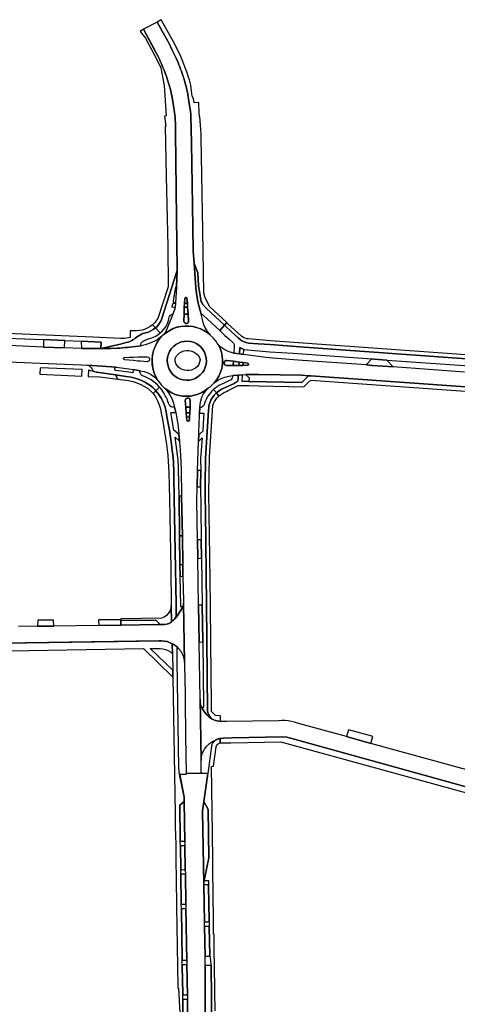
# Model space of a CAD drawing. Header units: metres. Extents: x 127325 to 135234, y 401140 to 409815.
# Tile 97 of 125: x 130273 to 130463, y 408275 to 408702. Entities that reach past the tile are written whole.
import ezdxf

# ---------------------------------------------------------------- set-up
doc = ezdxf.new("R2010")
doc.units = ezdxf.units.M
doc.layers.add('wegvakonderdelen', color=7, linetype='Continuous')

msp = doc.modelspace()

# ---------------------------------------------------------------- linework, layer by layer
at = {"layer": 'wegvakonderdelen'}
for points in [[(130362.83, 408570.34), (130355.55, 408577.14), (130353.39, 408581.03), (130352.91, 408583.3), (130352.5, 408610.36), (130351.79, 408650.45), (130351.72, 408652.31), (130351.61, 408654.17), (130351.47, 408656.03), (130351.3, 408657.89), (130351.1, 408659.74), (130350.97, 408659.75), (130350.9, 408661.27), (130350.71, 408665.42), (130350.69, 408665.8), (130348.65, 408665.66), (130348.35, 408667.57), (130347.79, 408668.51), (130347.54, 408670.84), (130347.41, 408672.06), (130347.21, 408673.27), (130346.94, 408674.47), (130346.62, 408675.65), (130346.24, 408676.82), (130345.51, 408679.09), (130344.7, 408681.34), (130343.82, 408683.56), (130342.86, 408685.75), (130341.83, 408687.91), (130339.59, 408692.49), (130334.42, 408701.74), (130332.59, 408700.72), (130333.37, 408699.31), (130337.78, 408691.39), (130339.14, 408688.59), (130340.85, 408685.08), (130341.69, 408683.14), (130342.08, 408682.2), (130342.45, 408681.27), (130342.8, 408680.33), (130343.15, 408679.38), (130343.48, 408678.43), (130344.17, 408676.28), (130344.82, 408674.16), (130345.08, 408673.18), (130345.33, 408672.21), (130345.56, 408671.22), (130345.77, 408670.24), (130345.97, 408669.25), (130346.41, 408666.47), (130346.98, 408662.68), (130347.06, 408662.14), (130347.12, 408661.61), (130347.17, 408661.07), (130347.2, 408660.54), (130347.22, 408660), (130347.59, 408648.24), (130348, 408621.23), (130348.3, 408601.49), (130348.67, 408595.95), (130350.24, 408591.9), (130350.57, 408586.41), (130351.52, 408580.2), (130351.64, 408579.82), (130351.78, 408579.45), (130351.95, 408579.08), (130352.15, 408578.74), (130352.37, 408578.4), (130353.92, 408576.59), (130361.79, 408569.18), (130362.83, 408570.34)], [(130330.61, 408569.42), (130331.9, 408568.08), (130332.56, 408568.71), (130333.16, 408569.4), (130333.7, 408570.15), (130334.17, 408570.94), (130334.56, 408571.76), (130341.29, 408592.91), (130341.17, 408605.15), (130341.05, 408615.58), (130340.58, 408652.97), (130340.59, 408655.85), (130340.56, 408656.97), (130340.5, 408658.09), (130340.42, 408659.21), (130340.31, 408660.33), (130340.19, 408661.45), (130339.74, 408664.41), (130339.29, 408667.13), (130339.01, 408668.57), (130338.7, 408670), (130338.36, 408671.42), (130337.99, 408672.84), (130337.6, 408674.25), (130336.68, 408677.12), (130335.62, 408679.89), (130335.13, 408681.07), (130334.63, 408682.25), (130334.11, 408683.41), (130333.57, 408684.57), (130333.01, 408685.73), (130331.66, 408688.35), (130326.75, 408697.57), (130325.31, 408696.67), (130327.52, 408693.71), (130332.71, 408683.95), (130334.28, 408680.85), (130335.64, 408673.14), (130336.55, 408660.1), (130335.79, 408659.92), (130336.4, 408655.42), (130336.06, 408655.4), (130336.52, 408633.9), (130337.27, 408603.35), (130337.34, 408585.82), (130332.88, 408572.14), (130332.5, 408571.54), (130332.08, 408570.96), (130331.62, 408570.42), (130331.13, 408569.91), (130330.61, 408569.42)], [(130355.72, 408564.98), (130354.78, 408566.03), (130353.97, 408567.19), (130353.3, 408568.43), (130352.78, 408569.75), (130352.42, 408571.12), (130351.65, 408573.98), (130350.44, 408578.8), (130350.19, 408580.12), (130349.96, 408581.44), (130349.74, 408582.76), (130349.55, 408584.08), (130349.37, 408585.41), (130348.67, 408595.95), (130348.3, 408601.49), (130348, 408621.23), (130347.59, 408648.24), (130347.22, 408660), (130347.2, 408660.54), (130347.17, 408661.07), (130347.12, 408661.61), (130347.06, 408662.14), (130346.98, 408662.68), (130346.41, 408666.47), (130345.97, 408669.25), (130345.77, 408670.24), (130345.56, 408671.22), (130345.33, 408672.21), (130345.08, 408673.18), (130344.82, 408674.16), (130344.14, 408676.36), (130343.48, 408678.43), (130343.15, 408679.38), (130342.8, 408680.33), (130342.45, 408681.27), (130342.08, 408682.2), (130341.69, 408683.14), (130340.85, 408685.08), (130339.14, 408688.59), (130337.78, 408691.39), (130333.37, 408699.31), (130332.59, 408700.72), (130326.75, 408697.57), (130331.59, 408688.49), (130331.66, 408688.35), (130333.01, 408685.73), (130333.57, 408684.57), (130334.11, 408683.41), (130334.63, 408682.25), (130335.13, 408681.07), (130335.62, 408679.89), (130336.68, 408677.12), (130337.6, 408674.25), (130337.99, 408672.87), (130338.35, 408671.48), (130338.69, 408670.08), (130338.99, 408668.68), (130339.27, 408667.27), (130339.29, 408667.13), (130339.74, 408664.41), (130340.19, 408661.45), (130340.31, 408660.33), (130340.42, 408659.21), (130340.5, 408658.09), (130340.56, 408656.97), (130340.59, 408655.85), (130340.58, 408652.97), (130341.05, 408615.58), (130341.17, 408605.15), (130341.29, 408592.91), (130341.06, 408585.81), (130340.63, 408578.83), (130340.6, 408578.43), (130340.55, 408578.04), (130340.5, 408577.64), (130340.44, 408577.25), (130340.37, 408576.86), (130340.23, 408576.27), (130340.08, 408575.68), (130339.9, 408575.1), (130339.69, 408574.52), (130339.46, 408573.96), (130338, 408570.46), (130336.22, 408566.22), (130336.05, 408565.96), (130335.87, 408565.7), (130335.67, 408565.46), (130335.47, 408565.22), (130335.26, 408564.99), (130336.61, 408566.06), (130338.07, 408566.98), (130339.62, 408567.73), (130341.24, 408568.3), (130342.92, 408568.68), (130344.64, 408568.87), (130346.36, 408568.87), (130348.07, 408568.68), (130349.75, 408568.29), (130351.37, 408567.72), (130352.92, 408566.97), (130354.38, 408566.05), (130355.72, 408564.98)], [(130359.75, 408566.91), (130361.79, 408569.18), (130353.92, 408576.59), (130352.37, 408578.4), (130352.15, 408578.74), (130351.95, 408579.08), (130351.78, 408579.45), (130351.64, 408579.82), (130351.52, 408580.2), (130350.57, 408586.41), (130350.24, 408591.9), (130348.67, 408595.95), (130349.37, 408585.41), (130349.85, 408582.12), (130350.44, 408578.8), (130351.65, 408573.98), (130351.83, 408574.08), (130352.02, 408573.98), (130352.21, 408573.88), (130352.39, 408573.76), (130352.56, 408573.63), (130352.73, 408573.5), (130359.75, 408566.91)], [(130334, 408565.88), (130334.86, 408566.7), (130335.64, 408567.6), (130336.32, 408568.57), (130336.9, 408569.61), (130337.37, 408570.7), (130337.87, 408572.66), (130338.02, 408573.04), (130338.25, 408573.38), (130338.54, 408573.66), (130338.88, 408573.88), (130339.26, 408574.03), (130339.46, 408573.96), (130339.69, 408574.52), (130339.9, 408575.1), (130340.08, 408575.68), (130340.23, 408576.27), (130340.37, 408576.86), (130339, 408577.02), (130339.62, 408578.82), (130340.46, 408578.83), (130340.23, 408578.88), (130340.02, 408579), (130339.86, 408579.18), (130339.76, 408579.39), (130339.73, 408579.63), (130340.66, 408585.86), (130341.06, 408585.81), (130341.29, 408592.91), (130334.56, 408571.76), (130334.17, 408570.94), (130333.7, 408570.15), (130333.16, 408569.4), (130332.56, 408568.71), (130331.9, 408568.08), (130334, 408565.88)], [(130344.61, 408580.81), (130344.73, 408581.05), (130344.96, 408581.2), (130345.23, 408581.19), (130345.46, 408581.04), (130345.57, 408580.79), (130345.72, 408578.83), (130345.86, 408577.01), (130346.08, 408574.02), (130346.28, 408571.04), (130346.17, 408570.59), (130345.88, 408570.23), (130345.46, 408570.03), (130345, 408570.03), (130344.58, 408570.23), (130344.29, 408570.59), (130344.18, 408571.04), (130344.3, 408574.04), (130344.41, 408577.05), (130344.5, 408578.84), (130344.61, 408580.81)], [(130345.72, 408578.83), (130344.5, 408578.84), (130344.41, 408577.05), (130345.86, 408577.01), (130345.72, 408578.83)], [(130345.57, 408580.79), (130345.46, 408581.04), (130345.23, 408581.19), (130344.96, 408581.2), (130344.73, 408581.05), (130344.61, 408580.81), (130344.5, 408578.84), (130345.72, 408578.83), (130345.57, 408580.79)], [(130346.08, 408574.02), (130344.3, 408574.04), (130344.18, 408571.04), (130344.29, 408570.59), (130344.58, 408570.23), (130345, 408570.03), (130345.46, 408570.03), (130345.88, 408570.23), (130346.17, 408570.59), (130346.28, 408571.04), (130346.08, 408574.02)], [(130345.86, 408577.01), (130344.41, 408577.05), (130344.3, 408574.04), (130346.08, 408574.02), (130345.86, 408577.01)], [(130308.22, 408559.09), (130310.42, 408559.13), (130311.2, 408559.14), (130312.69, 408559.17), (130315.42, 408559.25), (130316.5, 408559.3), (130317.57, 408559.38), (130318.64, 408559.48), (130319.71, 408559.6), (130320.77, 408559.74), (130325.62, 408560.31), (130325.58, 408560.49), (130325.55, 408560.82), (130325.6, 408561.13), (130325.7, 408561.44), (130325.87, 408561.71), (130326.1, 408561.94), (130326.58, 408562.29), (130327.09, 408562.59), (130327.62, 408562.85), (130328.18, 408563.08), (130328.74, 408563.26), (130329.89, 408563.56), (130331, 408563.98), (130332.06, 408564.51), (130333.07, 408565.15), (130334, 408565.88), (130331.9, 408568.08), (130330.95, 408567.34), (130329.91, 408566.71), (130328.81, 408566.22), (130327.66, 408565.85), (130326.48, 408565.63), (130325.76, 408565.3), (130325.06, 408564.93), (130324.38, 408564.53), (130323.73, 408564.09), (130323.09, 408563.62), (130322.63, 408563.2), (130322.12, 408562.83), (130321.58, 408562.52), (130321, 408562.26), (130320.41, 408562.07), (130318.57, 408561.56), (130316.77, 408561), (130308.22, 408559.09)], [(130335.26, 408564.99), (130334.84, 408564.57), (130333.69, 408563.26), (130332.69, 408561.82), (130331.86, 408560.28), (130331.21, 408558.66), (130330.75, 408556.97), (130330.49, 408555.24), (130330.42, 408553.49), (130330.54, 408551.75), (130330.87, 408550.03), (130331.38, 408548.36), (130332.09, 408546.76), (130332.96, 408545.25), (130334.01, 408543.84), (130334.39, 408543.38), (130334.8, 408542.94), (130335.22, 408542.51), (130335.66, 408542.1), (130336.12, 408541.7), (130337.48, 408540.71), (130338.95, 408539.88), (130340.5, 408539.22), (130342.12, 408538.75), (130343.79, 408538.47), (130345.47, 408538.39), (130347.16, 408538.5), (130348.82, 408538.81), (130350.43, 408539.31), (130351.97, 408539.99), (130353.43, 408540.85), (130354.77, 408541.87), (130355.1, 408542.16), (130355.6, 408542.53), (130356.08, 408542.92), (130356.54, 408543.33), (130356.98, 408543.76), (130357.4, 408544.21), (130358.51, 408545.61), (130359.44, 408547.14), (130360.16, 408548.78), (130360.68, 408550.49), (130360.97, 408552.25), (130361.04, 408554.04), (130360.89, 408555.82), (130360.51, 408557.57), (130359.92, 408559.26), (130359.12, 408560.85), (130358.73, 408561.47), (130358.32, 408562.07), (130357.87, 408562.65), (130357.4, 408563.2), (130356.9, 408563.73), (130355.69, 408564.96), (130354.35, 408566.04), (130352.9, 408566.96), (130351.35, 408567.71), (130349.73, 408568.29), (130348.05, 408568.67), (130346.34, 408568.87), (130344.62, 408568.87), (130342.91, 408568.68), (130341.23, 408568.3), (130339.61, 408567.73), (130338.06, 408566.98), (130336.61, 408566.06), (130335.26, 408564.99)], [(130292.63, 408562.57), (130283.38, 408562.95), (130283.35, 408559.75), (130292.44, 408559.39), (130292.63, 408562.57)], [(130308.39, 408561.92), (130299.7, 408562.28), (130299.73, 408559.13), (130304.81, 408559.11), (130308.22, 408559.09), (130308.39, 408561.92)], [(130341.86, 408561.47), (130343.1, 408561.95), (130344.4, 408562.22), (130345.73, 408562.29), (130347.06, 408562.15), (130348.34, 408561.81), (130349.56, 408561.27), (130350.68, 408560.54), (130351.67, 408559.65), (130352.5, 408558.61), (130353.17, 408557.46), (130353.65, 408556.22), (130353.92, 408554.92), (130353.99, 408553.59), (130353.85, 408552.26), (130353.51, 408550.97), (130352.97, 408549.76), (130352.24, 408548.64), (130351.35, 408547.65), (130350.32, 408546.81), (130349.16, 408546.15), (130347.92, 408545.67), (130346.62, 408545.39), (130345.29, 408545.32), (130343.96, 408545.46), (130342.67, 408545.8), (130341.46, 408546.35), (130340.34, 408547.07), (130339.35, 408547.96), (130338.51, 408549), (130337.84, 408550.15), (130337.37, 408551.4), (130337.09, 408552.7), (130337.02, 408554.03), (130337.16, 408555.36), (130337.51, 408556.64), (130338.05, 408557.86), (130338.77, 408558.98), (130339.67, 408559.97), (130340.7, 408560.81), (130341.86, 408561.47)], [(130341.86, 408561.47), (130340.7, 408560.81), (130339.67, 408559.97), (130338.77, 408558.98), (130338.05, 408557.86), (130337.51, 408556.64), (130337.16, 408555.36), (130337.02, 408554.03), (130337.09, 408552.7), (130337.37, 408551.4), (130337.84, 408550.15), (130338.51, 408549), (130339.35, 408547.96), (130340.34, 408547.07), (130341.46, 408546.35), (130342.67, 408545.8), (130343.96, 408545.46), (130345.29, 408545.32), (130346.62, 408545.39), (130347.92, 408545.67), (130349.16, 408546.15), (130350.32, 408546.81), (130351.35, 408547.65), (130352.24, 408548.64), (130352.97, 408549.76), (130353.51, 408550.97), (130353.85, 408552.26), (130353.99, 408553.59), (130353.92, 408554.92), (130353.65, 408556.22), (130353.17, 408557.46), (130352.5, 408558.61), (130351.67, 408559.65), (130350.68, 408560.54), (130349.56, 408561.27), (130348.34, 408561.81), (130347.06, 408562.15), (130345.73, 408562.29), (130344.4, 408562.22), (130343.1, 408561.95), (130341.86, 408561.47)], [(130341.41, 408556.33), (130342.24, 408557.11), (130343.22, 408557.71), (130344.29, 408558.1), (130345.41, 408558.26), (130346.55, 408558.2), (130347.65, 408557.9), (130348.69, 408557.54), (130349.61, 408556.95), (130350.37, 408556.16), (130350.93, 408555.22), (130351.26, 408554.17), (130351.06, 408553.16), (130350.66, 408552.21), (130350.08, 408551.36), (130349.33, 408550.64), (130348.46, 408550.1), (130347.49, 408549.74), (130346.47, 408549.58), (130345.44, 408549.63), (130344.46, 408549.72), (130343.5, 408550), (130342.62, 408550.45), (130341.85, 408551.07), (130341.2, 408551.82), (130340.71, 408552.68), (130340.4, 408553.62), (130340.4, 408554.22), (130340.51, 408554.81), (130340.72, 408555.37), (130341.02, 408555.88), (130341.41, 408556.33)], [(130370.08, 408556.52), (130370.24, 408558.64), (130369.36, 408559.05), (130368.5, 408559.51), (130368.32, 408556.76), (130370.08, 408556.52)], [(130302.38, 408551.93), (130302.83, 408551.84), (130303.26, 408551.65), (130303.63, 408551.37), (130303.93, 408551.01), (130304.14, 408550.6), (130304.21, 408550.42), (130304.29, 408550.24), (130304.39, 408550.07), (130304.5, 408549.91), (130304.62, 408549.76), (130304.91, 408549.47), (130305.19, 408549.26), (130305.49, 408549.09), (130305.82, 408548.96), (130306.15, 408548.87), (130306.5, 408548.83), (130314.61, 408547.68), (130319.24, 408547.03), (130321.41, 408546.65), (130323.54, 408546.07), (130325.6, 408545.31), (130327.59, 408544.37), (130329.49, 408543.26), (130330.34, 408542.54), (130330.71, 408542.21), (130331.07, 408541.86), (130331.43, 408541.5), (130331.77, 408541.14), (130332.11, 408540.76), (130333.68, 408542.33), (130332.56, 408543.5), (130331.33, 408544.55), (130330, 408545.47), (130328.59, 408546.26), (130327.1, 408546.9), (130326.21, 408547.29), (130326, 408547.42), (130325.81, 408547.56), (130325.65, 408547.73), (130325.5, 408547.92), (130325.38, 408548.12), (130325.27, 408548.38), (130325.2, 408548.65), (130325.17, 408548.93), (130325.18, 408549.2), (130325.23, 408549.48), (130322.22, 408550.01), (130322.13, 408548.58), (130320.32, 408548.87), (130314.69, 408549.57), (130314.54, 408549.6), (130314.4, 408549.68), (130314.3, 408549.8), (130314.23, 408549.94), (130314.21, 408550.09), (130314.25, 408550.48), (130314.28, 408550.63), (130314.36, 408550.77), (130314.47, 408550.87), (130314.61, 408550.94), (130314.77, 408550.96), (130302.38, 408551.93)], [(130320.59, 408555.29), (130322.38, 408555.36), (130324.34, 408555.43), (130324.35, 408555.43), (130325.39, 408555.46), (130328.36, 408555.49), (130328.82, 408555.35), (130329.17, 408555.03), (130329.35, 408554.59), (130329.32, 408554.12), (130329.1, 408553.7), (130328.71, 408553.41), (130328.25, 408553.32), (130325.35, 408553.58), (130324.29, 408553.69), (130322.31, 408553.9), (130320.53, 408554.09), (130318.56, 408554.26), (130318.27, 408554.36), (130318.09, 408554.61), (130318.09, 408554.91), (130318.26, 408555.16), (130318.55, 408555.27), (130320.59, 408555.29)], [(130362.8, 408553.94), (130365.72, 408553.56), (130368.14, 408553.25), (130369.91, 408552.98), (130371.86, 408552.73), (130372.13, 408552.64), (130372.3, 408552.4), (130372.29, 408552.12), (130372.11, 408551.89), (130371.83, 408551.82), (130369.85, 408551.8), (130368.09, 408551.8), (130365.65, 408551.79), (130362.66, 408551.78), (130362.19, 408551.91), (130361.84, 408552.24), (130361.66, 408552.69), (130361.69, 408553.17), (130361.93, 408553.59), (130362.33, 408553.86), (130362.8, 408553.94)], [(130365.72, 408553.56), (130362.8, 408553.94), (130362.33, 408553.86), (130361.93, 408553.59), (130361.69, 408553.17), (130361.66, 408552.69), (130361.84, 408552.24), (130362.19, 408551.91), (130362.66, 408551.78), (130365.65, 408551.79), (130365.72, 408553.56)], [(130368.14, 408553.25), (130365.72, 408553.56), (130365.65, 408551.79), (130368.09, 408551.8), (130368.14, 408553.25)], [(130369.91, 408552.98), (130368.14, 408553.25), (130368.09, 408551.8), (130369.85, 408551.8), (130369.91, 408552.98)], [(130371.86, 408552.73), (130369.91, 408552.98), (130369.85, 408551.8), (130371.83, 408551.82), (130372.11, 408551.89), (130372.29, 408552.12), (130372.3, 408552.4), (130372.13, 408552.64), (130371.86, 408552.73)], [(130432.32, 408554.12), (130426.85, 408554.51), (130425.76, 408554.59), (130423.26, 408551.98), (130426.03, 408551.78), (130435.08, 408551.13), (130432.32, 408554.12)], [(130300.08, 408549.94), (130281.84, 408550.68), (130281.7, 408547.96), (130299.98, 408547.14), (130300.08, 408549.94)], [(130302.78, 408549.75), (130302.72, 408547.03), (130307.73, 408546.83), (130315.61, 408545.8), (130314.61, 408547.68), (130306.5, 408548.83), (130306.41, 408548.84), (130305.99, 408548.87), (130302.78, 408549.75)], [(130314.61, 408547.68), (130315.61, 408545.8), (130320.21, 408545.18), (130322.01, 408544.76), (130323.77, 408544.21), (130325.49, 408543.52), (130327.14, 408542.7), (130328.73, 408541.76), (130329.18, 408541.35), (130329.62, 408540.93), (130330.04, 408540.5), (130330.44, 408540.05), (130330.83, 408539.59), (130332.11, 408540.76), (130331.62, 408541.3), (130331.12, 408541.82), (130330.59, 408542.32), (130330.05, 408542.79), (130329.49, 408543.26), (130327.59, 408544.37), (130325.6, 408545.31), (130323.54, 408546.07), (130321.41, 408546.65), (130319.24, 408547.03), (130314.61, 408547.68)], [(130371.01, 408547.79), (130372.48, 408546.37), (130372.41, 408544.75), (130395.45, 408544.39), (130398.35, 408547.33), (130395.28, 408547.53), (130376.69, 408547.77), (130375.39, 408547.79), (130372.4, 408547.83), (130371.01, 408547.79)], [(130357.13, 408541.35), (130358.32, 408539.84), (130358.9, 408540.34), (130359.52, 408540.79), (130360.18, 408541.2), (130360.86, 408541.56), (130361.56, 408541.87), (130365.99, 408543.99), (130366.97, 408544.52), (130367.21, 408544.65), (130367.42, 408544.83), (130367.59, 408545.04), (130367.7, 408545.29), (130367.75, 408545.56), (130367.84, 408547.62), (130365.41, 408547.46), (130365.41, 408547.25), (130365.38, 408546.78), (130365.24, 408546.33), (130365, 408545.93), (130364.68, 408545.59), (130364.28, 408545.34), (130361.16, 408543.83), (130360.29, 408543.45), (130359.44, 408543.01), (130358.63, 408542.51), (130357.86, 408541.95), (130357.13, 408541.35)], [(130338.91, 408440.55), (130339.33, 408440.93), (130339.73, 408441.33), (130340.12, 408441.73), (130340.5, 408442.15), (130340.87, 408442.58), (130340.86, 408443.34), (130340.82, 408448.23), (130340.05, 408494.22), (130339.87, 408503.76), (130339.81, 408506.72), (130339.77, 408508.32), (130339.69, 408509.92), (130339.55, 408511.52), (130339.37, 408513.11), (130339.14, 408514.69), (130338.78, 408517.68), (130338.37, 408520.66), (130337.91, 408523.64), (130337.4, 408526.61), (130336.85, 408529.57), (130336.57, 408531.61), (130336.07, 408533.61), (130335.37, 408535.54), (130334.47, 408537.39), (130333.38, 408539.14), (130332.11, 408540.76), (130330.83, 408539.59), (130331.91, 408538.08), (130332.81, 408536.45), (130333.53, 408534.74), (130334.05, 408532.96), (130334.37, 408531.12), (130334.91, 408528.42), (130335.4, 408525.71), (130335.86, 408522.99), (130336.28, 408520.27), (130336.65, 408517.53), (130336.98, 408515.11), (130337.25, 408512.68), (130337.46, 408510.24), (130337.61, 408507.8), (130337.7, 408505.35), (130337.92, 408493.71), (130338.53, 408463.66), (130338.72, 408447.45), (130338.91, 408440.55)], [(130333.68, 408542.33), (130332.11, 408540.76), (130333.38, 408539.14), (130334.47, 408537.39), (130335.37, 408535.54), (130336.07, 408533.61), (130336.57, 408531.61), (130336.85, 408529.57), (130337.4, 408526.61), (130337.91, 408523.64), (130338.37, 408520.66), (130338.78, 408517.68), (130339.14, 408514.69), (130339.37, 408513.11), (130339.55, 408511.52), (130339.69, 408509.92), (130339.77, 408508.32), (130339.81, 408506.72), (130339.87, 408503.78), (130340.05, 408494.22), (130340.82, 408448.23), (130340.86, 408443.34), (130340.7, 408442.91), (130340.51, 408442.5), (130340.29, 408442.1), (130340.04, 408441.72), (130339.75, 408441.37), (130340.7, 408442.42), (130341.58, 408443.53), (130342.37, 408444.7), (130343.09, 408445.92), (130343.72, 408447.19), (130343.53, 408447.04), (130343.29, 408446.99), (130343.06, 408447.06), (130342.9, 408447.24), (130342.83, 408447.47), (130342.58, 408460.33), (130342.49, 408465.31), (130342.29, 408477.8), (130342.11, 408495.02), (130341.86, 408506.84), (130341.85, 408507.83), (130341.82, 408508.82), (130341.76, 408509.81), (130341.67, 408510.79), (130341.57, 408511.78), (130340.48, 408520.7), (130342.35, 408518.93), (130341.97, 408522.15), (130341.77, 408522.13), (130339.89, 408523.75), (130338.87, 408529.56), (130338.51, 408531.37), (130340.66, 408531.36), (130340.14, 408533.7), (130339.93, 408533.64), (130339.29, 408533.67), (130338.7, 408533.88), (130338.19, 408534.26), (130337.81, 408534.77), (130337.6, 408535.37), (130337.31, 408536.17), (130337.05, 408536.78), (130336.77, 408537.38), (130336.48, 408537.98), (130336.17, 408538.57), (130335.85, 408539.15), (130335.48, 408539.82), (130335.07, 408540.48), (130334.64, 408541.12), (130334.18, 408541.74), (130333.68, 408542.33)], [(130343.99, 408448.53), (130344.45, 408423.02), (130344.49, 408421.6), (130344.71, 408409.31), (130344.79, 408403.1), (130344.94, 408394.31), (130344.99, 408391.3), (130345.24, 408374.94), (130351.68, 408374.82), (130351.69, 408375.31), (130351.66, 408380.37), (130351.22, 408407.13), (130350.84, 408431.8), (130350.6, 408447.77), (130350.25, 408468.07), (130350.1, 408476.11), (130349.82, 408492.81), (130349.99, 408499.09), (130350.19, 408506.26), (130350.6, 408518.83), (130350.71, 408522.04), (130350.89, 408527.3), (130350.96, 408529.31), (130351.05, 408531.11), (130351.12, 408533.51), (130351.3, 408534.9), (130351.57, 408536.46), (130352.07, 408537.97), (130352.78, 408539.4), (130353.69, 408540.7), (130354.77, 408541.87), (130353.43, 408540.85), (130351.97, 408539.99), (130350.43, 408539.31), (130348.82, 408538.81), (130347.16, 408538.5), (130345.47, 408538.39), (130343.79, 408538.47), (130342.12, 408538.75), (130340.5, 408539.22), (130338.95, 408539.88), (130337.48, 408540.71), (130336.12, 408541.7), (130337.27, 408540.3), (130338.27, 408538.78), (130339.08, 408537.16), (130339.71, 408535.46), (130340.14, 408533.7), (130340.66, 408531.36), (130341.04, 408529.56), (130341.43, 408527.22), (130341.54, 408526.62), (130341.97, 408522.15), (130342.35, 408518.93), (130342.8, 408512.82), (130343.06, 408506.69), (130343.22, 408495.05), (130343.55, 408477.8), (130343.75, 408465.35), (130343.81, 408460.24), (130344, 408449.71), (130343.99, 408448.53)], [(130357.13, 408541.35), (130356.16, 408540.4), (130355.29, 408539.36), (130354.53, 408538.24), (130353.88, 408537.05), (130353.36, 408535.81), (130353.05, 408534.86), (130352.87, 408534.43), (130352.58, 408534.06), (130352.21, 408533.77), (130351.79, 408533.58), (130351.33, 408533.49), (130351.12, 408533.51), (130351.05, 408531.11), (130352.91, 408531.06), (130352.77, 408529.24), (130352.38, 408523.31), (130350.94, 408521.99), (130350.71, 408522.04), (130350.6, 408518.83), (130352.17, 408520.33), (130351.49, 408511.23), (130351.51, 408506.25), (130351.44, 408499.05), (130351.54, 408489.98), (130351.74, 408476.16), (130351.85, 408468.11), (130352.14, 408447.8), (130352.38, 408431.84), (130352.79, 408403.77), (130352.72, 408403.55), (130352.55, 408403.39), (130352.33, 408403.33), (130352.1, 408403.38), (130351.93, 408403.54), (130352.52, 408402.32), (130353.27, 408401.18), (130354.16, 408400.16), (130355.17, 408399.26), (130356.3, 408398.51), (130355.73, 408399.09), (130355.25, 408399.76), (130354.88, 408400.49), (130354.63, 408401.27), (130354.49, 408402.08), (130354.1, 408447.98), (130353.54, 408488.41), (130353.46, 408494.16), (130353.41, 408499.92), (130353.6, 408511.36), (130354.95, 408532.34), (130355.02, 408533.33), (130355.08, 408534.29), (130355.44, 408535.54), (130355.96, 408536.74), (130356.62, 408537.86), (130357.41, 408538.9), (130358.32, 408539.84), (130357.13, 408541.35)], [(130360.1, 408399.85), (130358.01, 408399.88), (130356.2, 408401.62), (130356.15, 408404.85), (130355.86, 408431.61), (130355.76, 408447.97), (130355.51, 408468.81), (130355.09, 408496.49), (130355.31, 408512.12), (130356.8, 408534.37), (130357.13, 408535.28), (130357.55, 408536.15), (130358.07, 408536.98), (130358.67, 408537.74), (130359.35, 408538.43), (130358.32, 408539.84), (130357.41, 408538.9), (130356.62, 408537.86), (130355.96, 408536.74), (130355.44, 408535.54), (130355.08, 408534.29), (130355.02, 408533.33), (130354.95, 408532.34), (130353.6, 408511.36), (130353.41, 408499.92), (130353.46, 408494.16), (130353.54, 408488.41), (130354.1, 408447.98), (130354.49, 408402.08), (130354.63, 408401.22), (130354.91, 408400.4), (130355.33, 408399.64), (130355.87, 408398.96), (130356.52, 408398.39), (130357.19, 408398.06), (130357.89, 408397.79), (130358.61, 408397.58), (130359.34, 408397.44), (130360.09, 408397.36), (130360.1, 408399.85)], [(130344.85, 408536.56), (130344.9, 408536.9), (130345.06, 408537.21), (130345.3, 408537.44), (130345.61, 408537.59), (130345.95, 408537.62), (130346.29, 408537.59), (130346.6, 408537.45), (130346.83, 408537.2), (130346.97, 408536.89), (130346.99, 408536.55), (130346.91, 408533.6), (130346.81, 408531.17), (130346.73, 408529.37), (130346.69, 408528.03), (130346.53, 408527.73), (130346.24, 408527.56), (130345.9, 408527.56), (130345.61, 408527.74), (130345.46, 408528.05), (130345.39, 408529.41), (130345.25, 408531.18), (130345.07, 408533.62), (130344.85, 408536.56)], [(130346.99, 408536.55), (130346.97, 408536.89), (130346.83, 408537.2), (130346.6, 408537.45), (130346.29, 408537.59), (130345.95, 408537.62), (130345.61, 408537.59), (130345.3, 408537.44), (130345.06, 408537.21), (130344.9, 408536.9), (130344.85, 408536.56), (130345.07, 408533.62), (130346.91, 408533.6), (130346.99, 408536.55)], [(130346.91, 408533.6), (130345.07, 408533.62), (130345.25, 408531.18), (130346.81, 408531.17), (130346.91, 408533.6)], [(130345.25, 408531.18), (130345.39, 408529.41), (130346.73, 408529.37), (130346.81, 408531.17), (130345.25, 408531.18)], [(130346.73, 408529.37), (130345.39, 408529.41), (130345.46, 408528.05), (130345.61, 408527.74), (130345.9, 408527.56), (130346.24, 408527.56), (130346.53, 408527.73), (130346.69, 408528.03), (130346.73, 408529.37)], [(130350.19, 408506.26), (130349.99, 408499.09), (130351.44, 408499.05), (130351.51, 408506.25), (130350.19, 408506.26)], [(130343.55, 408477.8), (130343.22, 408495.05), (130342.11, 408495.02), (130342.29, 408477.8), (130343.55, 408477.8)], [(130342.29, 408477.8), (130342.49, 408465.31), (130343.75, 408465.35), (130343.55, 408477.8), (130342.29, 408477.8)], [(130350.1, 408476.11), (130350.25, 408468.07), (130351.85, 408468.11), (130351.74, 408476.16), (130350.1, 408476.11)], [(130342.49, 408465.31), (130342.58, 408460.33), (130342.7, 408460.33), (130343.81, 408460.24), (130343.75, 408465.35), (130342.49, 408465.31)], [(130316.82, 408441.79), (130316.84, 408441.07), (130331.98, 408441.29), (130333.93, 408439.34), (130334.92, 408439.34), (130335.77, 408439.34), (130336.62, 408439.47), (130337.43, 408439.72), (130338.2, 408440.08), (130338.91, 408440.55), (130338.72, 408447.45), (130338.51, 408446.27), (130338.07, 408445.15), (130337.43, 408444.14), (130336.61, 408443.27), (130335.63, 408442.58), (130334.54, 408442.09), (130316.82, 408441.79)], [(130350.6, 408447.77), (130350.84, 408431.8), (130352.38, 408431.84), (130352.14, 408447.8), (130350.6, 408447.77)], [(130287.65, 408441.32), (130280.87, 408441.3), (130280.65, 408438.66), (130287.82, 408438.74), (130287.65, 408441.32)], [(130316.83, 408441.4), (130307.23, 408441.38), (130307.32, 408438.98), (130316.89, 408439.1), (130316.83, 408441.4)], [(130331.98, 408441.29), (130317.01, 408441.07), (130316.84, 408441.07), (130316.89, 408439.1), (130317.08, 408439.1), (130333.12, 408439.33), (130333.93, 408439.34), (130331.98, 408441.29)], [(130426.21, 408390.86), (130424.76, 408391.28), (130415.59, 408393.68), (130414.73, 408390.76), (130425.27, 408387.84), (130426.21, 408390.86)], [(130344.66, 408344.92), (130344.39, 408362.69), (130342.44, 408361.08), (130342.68, 408345.88), (130342.7, 408345.73), (130342.77, 408345.6), (130342.88, 408345.49), (130343.02, 408345.43), (130343.17, 408345.41), (130344.15, 408345.44), (130344.3, 408345.41), (130344.45, 408345.33), (130344.56, 408345.22), (130344.63, 408345.08), (130344.66, 408344.92)], [(130352.91, 408362.55), (130352.34, 408358.36), (130352.88, 408326.85), (130353.07, 408328.28), (130355.01, 408338.18), (130354.75, 408359.22), (130352.91, 408362.55)], [(130344.84, 408332.64), (130344.7, 408343.88), (130344.65, 408343.73), (130344.57, 408343.61), (130344.46, 408343.51), (130344.32, 408343.45), (130344.17, 408343.43), (130343.18, 408343.38), (130343.02, 408343.37), (130342.88, 408343.3), (130342.77, 408343.18), (130342.71, 408343.04), (130342.71, 408342.88), (130342.88, 408333.55), (130342.87, 408333.39), (130342.92, 408333.24), (130343.03, 408333.12), (130343.18, 408333.05), (130343.34, 408333.04), (130344.31, 408333.06), (130344.46, 408333.05), (130344.6, 408333), (130344.72, 408332.91), (130344.8, 408332.79), (130344.84, 408332.64)], [(130345.08, 408317.59), (130344.88, 408331.56), (130344.84, 408331.41), (130344.77, 408331.28), (130344.66, 408331.17), (130344.53, 408331.09), (130344.38, 408331.06), (130343.39, 408331.06), (130343.23, 408331.03), (130343.09, 408330.96), (130342.98, 408330.85), (130342.91, 408330.71), (130342.89, 408330.55), (130343.05, 408318.57), (130343.09, 408318.42), (130343.17, 408318.28), (130343.28, 408318.17), (130343.41, 408318.09), (130343.56, 408318.05), (130344.56, 408318.09), (130344.72, 408318.06), (130344.86, 408317.99), (130344.97, 408317.88), (130345.05, 408317.74), (130345.08, 408317.59)], [(130352.88, 408326.85), (130353.16, 408309.98), (130353.19, 408310.12), (130353.25, 408310.26), (130353.36, 408310.36), (130353.48, 408310.43), (130353.62, 408310.47), (130354.63, 408310.49), (130354.8, 408310.5), (130354.95, 408310.57), (130355.06, 408310.69), (130355.12, 408310.84), (130355.12, 408311.01), (130354.86, 408325.83), (130354.84, 408325.99), (130354.77, 408326.13), (130354.67, 408326.26), (130354.55, 408326.35), (130354.4, 408326.41), (130353.4, 408326.42), (130353.25, 408326.43), (130353.11, 408326.48), (130352.99, 408326.58), (130352.91, 408326.71), (130352.88, 408326.85)], [(130345.49, 408293.39), (130345.11, 408316.56), (130345.08, 408316.4), (130345.01, 408316.27), (130344.89, 408316.16), (130344.75, 408316.09), (130344.6, 408316.07), (130343.6, 408316.07), (130343.45, 408316.04), (130343.31, 408315.97), (130343.2, 408315.86), (130343.14, 408315.72), (130343.12, 408315.56), (130343.45, 408294.25), (130343.46, 408294.09), (130343.53, 408293.94), (130343.65, 408293.83), (130343.8, 408293.78), (130343.96, 408293.78), (130344.99, 408293.78), (130345.13, 408293.77), (130345.26, 408293.73), (130345.37, 408293.64), (130345.45, 408293.53), (130345.49, 408293.39)], [(130353.18, 408308.79), (130353.41, 408295.01), (130353.44, 408295.16), (130353.51, 408295.29), (130353.62, 408295.4), (130353.75, 408295.47), (130353.9, 408295.51), (130354.94, 408295.5), (130355.1, 408295.53), (130355.23, 408295.61), (130355.34, 408295.73), (130355.4, 408295.87), (130355.42, 408296.03), (130355.13, 408308), (130355.12, 408308.14), (130355.06, 408308.28), (130354.95, 408308.38), (130354.82, 408308.44), (130354.67, 408308.44), (130353.65, 408308.43), (130353.52, 408308.45), (130353.41, 408308.5), (130353.31, 408308.58), (130353.23, 408308.67), (130353.18, 408308.79)], [(130345.74, 408278.37), (130345.51, 408292.21), (130345.46, 408292.08), (130345.38, 408291.97), (130345.28, 408291.88), (130345.15, 408291.81), (130345.01, 408291.79), (130343.98, 408291.78), (130343.83, 408291.74), (130343.7, 408291.66), (130343.59, 408291.55), (130343.53, 408291.41), (130343.51, 408291.26), (130343.7, 408279.28), (130343.72, 408279.12), (130343.78, 408278.98), (130343.89, 408278.87), (130344.03, 408278.8), (130344.18, 408278.78), (130345.21, 408278.82), (130345.36, 408278.81), (130345.51, 408278.75), (130345.62, 408278.65), (130345.7, 408278.52), (130345.74, 408278.37)]]:
    msp.add_lwpolyline(points, close=True, dxfattribs=at)
for points in [[(130263.06, 408563.81), (130283.38, 408562.95), (130292.63, 408562.57), (130299.7, 408562.28), (130308.39, 408561.92), (130308.22, 408559.09), (130316.77, 408561), (130318.57, 408561.56), (130320.41, 408562.07), (130321, 408562.26), (130321.58, 408562.52), (130322.12, 408562.83), (130322.63, 408563.2), (130323.09, 408563.62), (130323.73, 408564.09), (130324.38, 408564.53), (130325.06, 408564.93), (130325.76, 408565.3), (130326.48, 408565.63), (130327.66, 408565.85), (130328.81, 408566.22), (130329.91, 408566.71), (130330.95, 408567.34), (130331.9, 408568.08), (130330.61, 408569.42), (130329.61, 408568.66), (130328.53, 408568.01), (130327.38, 408567.5), (130326.18, 408567.11), (130324.95, 408566.87), (130323.58, 408566.73), (130323.04, 408566.71), (130322.5, 408566.71), (130321.97, 408566.74), (130321.43, 408566.78), (130320.9, 408566.85), (130320.86, 408563.83), (130320.07, 408563.67), (130319.27, 408563.55), (130318.46, 408563.48), (130317.66, 408563.47), (130316.85, 408563.5), (130304.68, 408564.09), (130151.87, 408570.53)], [(130605.67, 408544.65), (130396.46, 408559.75), (130381.59, 408560.79), (130376.44, 408561.08), (130372.25, 408561.5), (130371.27, 408561.71), (130370.33, 408562.04), (130369.43, 408562.49), (130368.6, 408563.04), (130367.83, 408563.68), (130364.82, 408566.32), (130361.79, 408569.17), (130359.75, 408566.91), (130359.75, 408566.91), (130361.98, 408564.82), (130363.7, 408563.27), (130365.51, 408561.69), (130365.73, 408561.45), (130365.9, 408561.18), (130366.02, 408560.89), (130366.09, 408560.57), (130366.1, 408560.25), (130365.89, 408557.09), (130368.32, 408556.76), (130368.5, 408559.51), (130369.36, 408559.05), (130370.24, 408558.64), (130381.53, 408557.71), (130391.7, 408557.04), (130425.76, 408554.59), (130426.85, 408554.51), (130432.32, 408554.12), (130470.17, 408551.4)], [(130587.5, 408547.66), (130381.76, 408562.49), (130372.27, 408563.25), (130371.49, 408563.36), (130370.74, 408563.59), (130370.03, 408563.94), (130369.38, 408564.39), (130368.81, 408564.93), (130365.07, 408568.24), (130363.03, 408570.15), (130362.83, 408570.34), (130362.83, 408570.34), (130361.79, 408569.17), (130364.82, 408566.32), (130367.83, 408563.68), (130368.6, 408563.04), (130369.43, 408562.49), (130370.33, 408562.04), (130371.27, 408561.71), (130372.25, 408561.5), (130376.44, 408561.08), (130381.59, 408560.79), (130396.46, 408559.75), (130605.67, 408544.65)], [(130151.93, 408558.31), (130281.83, 408552.79), (130299.76, 408552.06), (130302.38, 408551.93), (130314.77, 408550.96), (130320.4, 408550.3), (130322.22, 408550.01), (130325.23, 408549.48), (130326.96, 408549.14), (130328.62, 408548.55), (130330.17, 408547.72), (130331.58, 408546.66), (130332.81, 408545.4), (130331.9, 408547.06), (130331.2, 408548.81), (130330.72, 408550.64), (130330.46, 408552.51), (130330.43, 408554.4), (130330.63, 408556.28), (130331.05, 408558.12), (130331.69, 408559.89), (130332.55, 408561.58), (130333.6, 408563.14), (130334.84, 408564.57), (130334.08, 408563.97), (130332.56, 408562.9), (130330.94, 408561.99), (130329.23, 408561.25), (130327.45, 408560.69), (130325.62, 408560.31), (130320.77, 408559.74), (130319.71, 408559.6), (130318.64, 408559.48), (130317.57, 408559.38), (130316.5, 408559.3), (130315.42, 408559.25), (130311.2, 408559.14), (130310.42, 408559.13), (130308.22, 408559.09), (130304.81, 408559.11), (130299.73, 408559.13), (130292.44, 408559.39), (130283.35, 408559.75), (130265.27, 408560.51)], [(130465.92, 408548.91), (130435.08, 408551.13), (130426.03, 408551.78), (130423.26, 408551.98), (130395.72, 408553.96), (130382.74, 408554.94), (130379.76, 408555.25), (130370.08, 408556.52), (130368.32, 408556.76), (130365.89, 408557.09), (130364.36, 408557.47), (130362.89, 408558.05), (130361.51, 408558.81), (130360.25, 408559.75), (130359.12, 408560.85), (130359.12, 408560.85), (130359.92, 408559.26), (130360.51, 408557.57), (130360.89, 408555.82), (130361.04, 408554.04), (130360.97, 408552.25), (130360.68, 408550.49), (130360.16, 408548.78), (130359.44, 408547.14), (130358.51, 408545.61), (130357.4, 408544.21), (130358.84, 408545.2), (130360.38, 408546.03), (130362, 408546.69), (130363.68, 408547.17), (130365.41, 408547.46), (130367.84, 408547.62), (130369.63, 408547.7), (130371.01, 408547.79), (130372.4, 408547.83), (130375.39, 408547.79), (130376.69, 408547.77), (130395.28, 408547.53), (130398.35, 408547.33), (130399.27, 408547.27), (130482.73, 408541.29)], [(130482.73, 408541.29), (130399.27, 408547.27), (130398.35, 408547.33), (130395.45, 408544.39), (130372.41, 408544.75), (130369.58, 408544.77), (130369.63, 408547.7), (130367.84, 408547.62), (130367.84, 408547.62), (130367.75, 408545.56), (130367.7, 408545.29), (130367.59, 408545.04), (130367.42, 408544.83), (130367.21, 408544.65), (130366.97, 408544.52), (130365.99, 408543.99), (130361.56, 408541.87), (130360.58, 408541.42), (130360.09, 408541.15), (130359.62, 408540.86), (130359.17, 408540.54), (130358.73, 408540.2), (130358.32, 408539.84), (130359.35, 408538.43), (130359.73, 408538.76), (130360.12, 408539.06), (130360.53, 408539.35), (130360.96, 408539.61), (130361.4, 408539.84), (130362.04, 408540.15), (130362.67, 408540.45), (130363.45, 408540.84), (130364.63, 408541.43), (130367.83, 408543.1), (130372.4, 408543.03), (130376.57, 408542.88), (130396.31, 408542.55), (130398.03, 408544.24), (130399.25, 408545.43), (130472.4, 408540.21)], [(130255.86, 408431.2), (130315.36, 408431.99), (130333.32, 408432.33), (130334.52, 408432.33), (130335.72, 408432.21), (130336.9, 408431.95), (130338.04, 408431.57), (130339.14, 408431.07), (130339.59, 408430.82), (130340.03, 408430.55), (130340.46, 408430.27), (130340.88, 408429.96), (130341.28, 408429.64), (130341.62, 408429.33), (130341.94, 408429.01), (130342.25, 408428.67), (130342.53, 408428.32), (130342.8, 408427.95), (130342.96, 408427.71), (130343.12, 408427.46), (130343.26, 408427.21), (130343.4, 408426.95), (130343.53, 408426.69), (130343.67, 408426.37), (130343.81, 408426.05), (130343.93, 408425.72), (130344.03, 408425.39), (130344.12, 408425.05), (130344.22, 408424.65), (130344.29, 408424.24), (130344.36, 408423.83), (130344.41, 408423.43), (130344.45, 408423.02), (130343.99, 408448.53), (130343.8, 408447.37), (130343.76, 408447.28), (130343.45, 408446.62), (130343.12, 408445.97), (130342.76, 408445.34), (130342.39, 408444.72), (130341.99, 408444.11), (130341.45, 408443.33), (130340.87, 408442.59), (130340.26, 408441.87), (130339.6, 408441.19), (130338.91, 408440.55), (130338.53, 408440.28), (130338.14, 408440.04), (130337.72, 408439.83), (130337.29, 408439.66), (130336.84, 408439.52), (130336.46, 408439.44), (130336.08, 408439.37), (130335.7, 408439.34), (130335.31, 408439.33), (130334.92, 408439.34), (130333.93, 408439.34), (130333.12, 408439.33), (130317.08, 408439.1), (130316.88, 408439.04), (130307.32, 408438.98), (130287.82, 408438.74), (130280.65, 408438.66), (130272.4, 408438.56)], [(130251.93, 408427.75), (130326.66, 408428.94), (130339.44, 408416.59), (130339.36, 408419.61), (130329.65, 408428.98), (130333.97, 408429), (130335.14, 408428.86), (130336.27, 408428.56), (130337.35, 408428.1), (130338.35, 408427.49), (130339.25, 408426.74), (130339.14, 408431.01), (130339.14, 408431.07), (130339.14, 408431.07), (130338.04, 408431.57), (130336.9, 408431.95), (130335.72, 408432.21), (130334.52, 408432.33), (130333.32, 408432.33), (130255.86, 408431.2)], [(130343.74, 408264.38), (130343.77, 408276.28), (130343.7, 408279.28), (130343.51, 408291.26), (130343.45, 408294.25), (130343.12, 408315.56), (130343.05, 408318.57), (130342.89, 408330.55), (130342.88, 408333.55), (130342.71, 408342.88), (130342.68, 408345.88), (130342.44, 408361.08), (130344.39, 408362.69), (130344.39, 408362.73), (130344.32, 408364.43), (130344.32, 408364.44), (130342.38, 408374.39), (130342.07, 408377.4), (130341.34, 408423.56), (130341.25, 408428.46), (130341.28, 408429.64), (130340.88, 408429.96), (130340.46, 408430.27), (130340.03, 408430.55), (130339.59, 408430.82), (130339.14, 408431.07), (130339.25, 408426.74), (130339.36, 408419.61), (130339.44, 408416.62), (130340.39, 408357.33), (130340.48, 408352.3), (130340.57, 408347.27), (130340.78, 408344.48), (130340.7, 408338.76), (130340.87, 408327.14), (130341.05, 408318.95), (130341.19, 408306.55), (130341.28, 408301.55), (130341.37, 408296.56), (130341.43, 408294.17), (130341.52, 408289.17), (130341.61, 408284.17), (130341.66, 408281.65), (130341.88, 408281.66), (130342.17, 408276.26), (130342.45, 408270.91)], [(130472.71, 408374.72), (130425.27, 408387.84), (130414.73, 408390.76), (130396.07, 408395.92), (130393.53, 408396.62), (130392.28, 408397), (130390.9, 408397.32), (130389.5, 408397.55), (130388.08, 408397.69), (130386.66, 408397.73), (130385.24, 408397.67), (130362.74, 408397.35), (130361.19, 408397.37), (130360.64, 408397.35), (130360.09, 408397.36), (130359.34, 408397.44), (130358.61, 408397.58), (130357.89, 408397.79), (130357.19, 408398.06), (130356.52, 408398.39), (130356.3, 408398.51), (130355.17, 408399.26), (130354.16, 408400.16), (130353.27, 408401.18), (130352.52, 408402.32), (130351.93, 408403.54), (130351.71, 408404.21), (130351.52, 408404.9), (130351.38, 408405.6), (130351.28, 408406.3), (130351.22, 408407.01), (130351.22, 408407.01), (130351.66, 408380.37), (130351.68, 408380.65), (130351.69, 408380.92), (130351.72, 408381.2), (130351.75, 408381.47), (130351.79, 408381.74), (130351.89, 408382.25), (130352.02, 408382.75), (130352.17, 408383.24), (130352.34, 408383.73), (130352.55, 408384.2), (130353.11, 408385.26), (130354.12, 408386.57), (130355.32, 408387.71), (130356.67, 408388.65), (130358.16, 408389.38), (130359.73, 408389.88), (130360.03, 408389.94), (130360.73, 408390.06), (130361.43, 408390.13), (130365.12, 408390.22), (130386.85, 408390.64), (130388.89, 408390.5), (130391.06, 408389.98), (130478.09, 408365.8)], [(130357.75, 408271.82), (130357.66, 408280.09), (130357.49, 408292.04), (130357.42, 408297.14), (130357.35, 408302.18), (130357.37, 408303.61), (130357.37, 408305.12), (130357.14, 408305.12), (130357.1, 408307.3), (130357.08, 408309.81), (130357.04, 408312.31), (130357.05, 408313.11), (130357.01, 408315.59), (130356.98, 408318.09), (130356.75, 408336.99), (130356.65, 408348.69), (130356.26, 408377.83), (130357.09, 408377.91), (130358.29, 408386.29), (130358.42, 408386.81), (130358.68, 408387.27), (130359.06, 408387.64), (130359.52, 408387.9), (130360.03, 408388.03), (130360.03, 408389.94), (130359.73, 408389.88), (130359.06, 408389.77), (130358.42, 408389.54), (130357.82, 408389.2), (130357.3, 408388.75), (130356.87, 408388.22), (130356.69, 408387.94), (130356.54, 408387.64), (130356.41, 408387.33), (130356.31, 408387.01), (130356.24, 408386.68), (130354.6, 408374.79), (130352.91, 408362.55), (130354.75, 408359.22), (130355.01, 408338.18), (130353.07, 408328.28), (130354.89, 408328.29), (130354.86, 408325.83), (130355.12, 408311.01), (130355.13, 408308), (130355.42, 408296.03), (130356.13, 408291.05), (130356.36, 408264.62)], [(130478.09, 408365.8), (130391.06, 408389.98), (130388.89, 408390.5), (130386.85, 408390.64), (130365.12, 408390.22), (130361.43, 408390.13), (130361.43, 408390.13), (130360.03, 408389.94), (130360.03, 408388.03), (130360.48, 408388.04), (130364.56, 408388.12), (130386.35, 408388.53), (130484.21, 408361.6)], [(130353.52, 408263.62), (130353.44, 408291.98), (130353.41, 408295.01), (130353.18, 408308.79), (130353.16, 408308.86), (130353.15, 408308.94), (130353.16, 408309.6), (130353.16, 408309.98), (130352.88, 408326.85), (130352.34, 408358.36), (130352.91, 408362.55), (130354.6, 408374.79), (130352.17, 408374.8), (130352.02, 408374.83), (130351.88, 408374.9), (130351.78, 408375.02), (130351.71, 408375.16), (130351.69, 408375.31), (130351.68, 408374.82), (130345.24, 408374.94), (130345.25, 408374.79), (130345.23, 408374.64), (130345.17, 408374.5), (130345.06, 408374.39), (130344.93, 408374.31), (130344.78, 408374.28), (130344.73, 408374.28), (130344.69, 408374.28), (130342.4, 408374.28), (130342.4, 408374.28), (130344.32, 408364.44), (130344.39, 408362.69), (130344.66, 408344.92), (130344.68, 408344.55), (130344.7, 408343.88), (130344.84, 408332.64), (130344.84, 408332.56), (130344.88, 408331.56), (130345.08, 408317.59), (130345.11, 408316.56), (130345.49, 408293.39), (130345.53, 408292.32), (130345.51, 408292.21), (130345.74, 408278.32), (130345.75, 408277.22), (130345.76, 408263.38)], [(130356.36, 408264.62), (130356.13, 408291.05), (130356.11, 408291.2), (130356.04, 408291.34), (130355.93, 408291.45), (130355.79, 408291.51), (130355.64, 408291.52), (130353.96, 408291.49), (130353.81, 408291.53), (130353.68, 408291.6), (130353.57, 408291.7), (130353.49, 408291.83), (130353.44, 408291.98), (130353.44, 408291.98), (130353.52, 408263.64)], [(130345.76, 408263.38), (130345.75, 408277.22), (130345.72, 408277.08), (130345.64, 408276.95), (130345.53, 408276.86), (130345.4, 408276.8), (130345.25, 408276.78), (130344.21, 408276.79), (130344.07, 408276.75), (130343.94, 408276.67), (130343.84, 408276.56), (130343.79, 408276.43), (130343.77, 408276.28), (130343.74, 408264.38)]]:
    msp.add_lwpolyline(points, dxfattribs=at)

doc.saveas('drawing.dxf')
